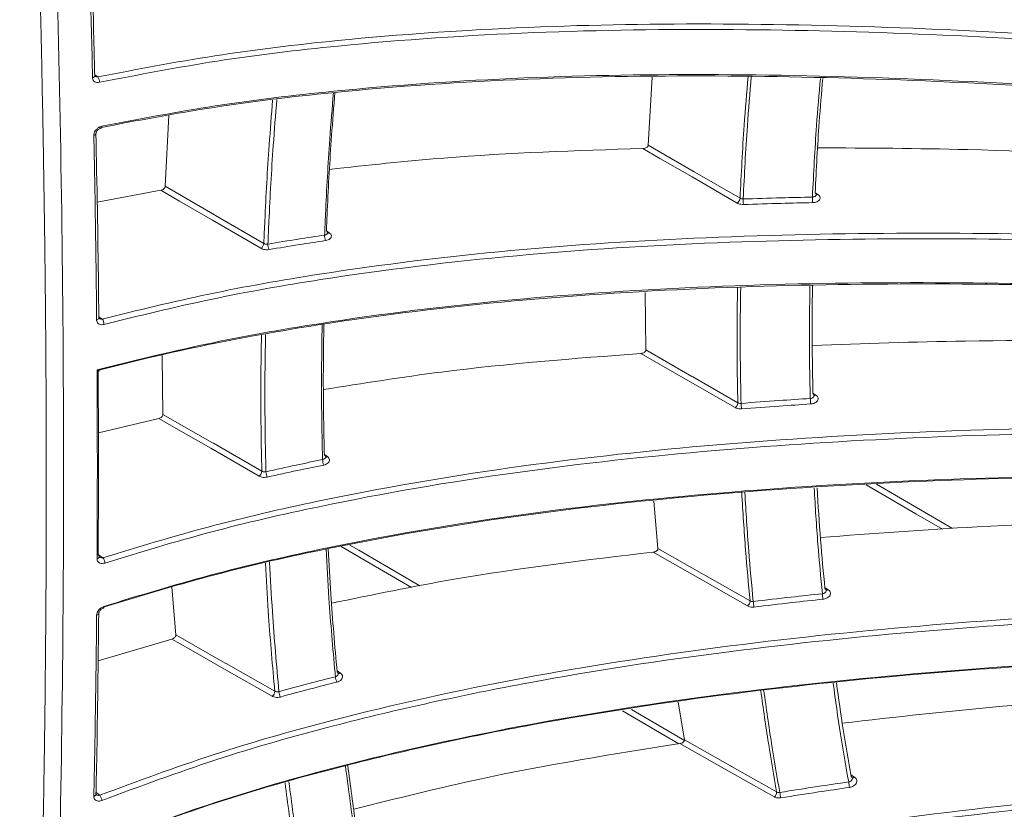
# Model space of a CAD drawing. Header units: millimetres. Extents: x 0 to 1118, y 0 to 864.
# Tile 207 of 256: x 223 to 235, y 629 to 639. Entities that reach past the tile are written whole.
import ezdxf

# ---------------------------------------------------------------- set-up
doc = ezdxf.new("R2010")
doc.units = ezdxf.units.MM

msp = doc.modelspace()

# ---------------------------------------------------------------- linework, layer by layer
at = {"color": 9, "linetype": 'Continuous', "lineweight": 0}
for p, q in [((224.1394, 638.2475), (224.1788, 638.2217)), ((233.0081, 636.7958), (233.0433, 636.7725)), ((226.9913, 636.3251), (227.0261, 636.3021)), ((224.1898, 635.2679), (224.2331, 635.2393)), ((232.981, 634.3263), (233.0187, 634.3013)), ((226.9662, 633.5697), (227.0036, 633.545)), ((233.7625, 633.2072), (234.701, 632.6592)), ((224.1823, 632.3389), (224.2414, 632.2997)), ((228.0383, 631.9318), (227.1737, 632.4367)), ((233.1279, 631.9326), (233.1691, 631.9053)), ((227.1233, 630.906), (227.1639, 630.8791)), ((231.3321, 630.0083), (230.6369, 630.4143)), ((230.7466, 630.4312), (231.3984, 630.0505)), ((233.4482, 629.6262), (233.4939, 629.596)), ((224.1557, 629.4061), (224.203, 629.3746))]:
    msp.add_line(p, q, dxfattribs=at)
at = {"color": 7, "linetype": 'Continuous', "lineweight": 15}
for p, q in [((230.9546, 637.3815), (231.0029, 638.2181)), ((225.0075, 636.8745), (225.0529, 637.748)), ((224.9532, 636.8255), (224.1686, 636.6804)), ((230.9252, 634.8588), (230.9166, 635.5671)), ((224.9799, 634.0655), (224.9709, 634.7914)), ((224.9283, 634.0148), (224.1851, 633.8364)), ((231.0733, 632.4129), (231.0233, 632.9966)), ((225.1373, 631.3495), (225.0893, 631.9365)), ((225.0883, 631.2976), (224.1807, 631.03)), ((231.3986, 630.0554), (231.3217, 630.52)), ((233.4655, 629.5843), (233.4656, 629.5842))]:
    msp.add_line(p, q, dxfattribs=at)
at = {"color": 7, "linetype": 'Continuous', "lineweight": 15, "flags": 128}
msp.add_lwpolyline([(224.2141, 637.5911), (224.2162, 637.5913), (224.22, 637.593), (224.2233, 637.5965), (224.226, 637.6016), (224.228, 637.608), (224.2291, 637.6156)], dxfattribs=at)
at = {"color": 9, "linetype": 'Continuous', "lineweight": 0, "flags": 128}
for points in [[(232.0482, 636.6682), (231.4928, 636.9898), (231.0977, 637.2187), (230.8882, 637.34)], [(230.9546, 637.3815), (231.5191, 637.0546), (231.5283, 637.0493), (232.0837, 636.7276)], [(226.1857, 636.1111), (225.5907, 636.456), (225.1843, 636.6916), (224.9532, 636.8255)], [(225.0075, 636.8745), (225.6146, 636.5227), (225.6266, 636.5157), (226.2216, 636.1708)], [(232.0243, 634.1483), (231.4678, 634.4677), (231.082, 634.6891), (230.8616, 634.8156)], [(230.9252, 634.8588), (231.4912, 634.5339), (231.5008, 634.5285), (232.0573, 634.2091)], [(224.9799, 634.0655), (225.5886, 633.7159), (225.6008, 633.7089), (226.1972, 633.3664)], [(226.1637, 633.3053), (225.5674, 633.6478), (225.1412, 633.8925), (224.9283, 634.0148)], [(234.5764, 632.6508), (234.2487, 632.8421), (233.6371, 633.1992)], [(227.2808, 632.4552), (227.3901, 632.3913), (228.1422, 631.9521)], [(232.1772, 631.7061), (231.62, 632.0229), (231.2231, 632.2486), (231.0126, 632.3683)], [(231.0733, 632.4129), (231.6404, 632.0904), (231.6504, 632.0847), (232.2076, 631.7679)], [(224.2464, 631.6794), (224.2483, 631.6803), (224.2508, 631.6832), (224.2526, 631.6877), (224.2536, 631.6937), (224.2538, 631.7008)], [(226.3261, 630.5934), (225.7288, 630.9332), (225.2952, 631.1799), (225.0883, 631.2976)], [(225.1373, 631.3495), (225.7471, 631.0025), (225.7596, 630.9954), (226.3569, 630.6556)], [(231.3986, 630.0554), (231.9663, 629.7356), (231.9767, 629.7297), (232.4454, 629.4656), (232.534, 629.4157)], [(232.5063, 629.3532), (232.4178, 629.4031), (231.949, 629.6672), (231.3408, 630.0098)]]:
    msp.add_lwpolyline(points, dxfattribs=at)
at = {"color": 9, "linetype": 'Continuous', "lineweight": 0}
for centre, radius, start, end in [((224.1097, 638.2434), 0.0305, 277.5597, 351.22277), ((224.102, 638.1639), 0.0961, 354.99643, 36.9816), ((224.1244, 637.5327), 0.0317, 278.79295, 350.12392), ((232.0017, 636.7362), 0.0824, 304.31574, 354.02342), ((232.5503, 636.706), 0.4279, 178.31403, 187.43614), ((233.5233, 636.7259), 0.5487, 178.33588, 185.44188), ((233.0281, 636.7962), 0.0281, 256.17703, 302.54995), ((227.1301, 636.2698), 0.1611, 178.44507, 203.00587), ((227.0114, 636.3257), 0.0278, 256.05143, 301.89622), ((226.1399, 636.1793), 0.0822, 303.89249, 354.08235), ((226.4178, 636.1587), 0.146, 178.51349, 205.69251), ((224.1596, 635.2604), 0.031, 276.83014, 350.83655), ((224.1455, 635.1755), 0.1083, 358.89673, 36.03963), ((233.001, 634.3254), 0.0299, 256.26797, 306.30715), ((231.9752, 634.2143), 0.0823, 306.60163, 356.34174), ((232.7511, 634.2233), 0.6553, 181.96288, 187.92701), ((233.9002, 634.2932), 0.9524, 181.91504, 186.014), ((226.9861, 633.5696), 0.0302, 258.87286, 305.40092), ((227.1341, 633.5163), 0.1897, 182.39468, 203.23897), ((226.1152, 633.3716), 0.0822, 306.21263, 356.3765), ((226.4167, 633.3669), 0.1693, 182.48982, 205.90763), ((224.1651, 632.319), 0.031, 276.69579, 351.18242), ((224.1435, 632.2283), 0.1212, 2.96613, 36.09662), ((237.3481, 632.2721), 4.2712, 185.58825, 186.50161), ((233.1485, 631.9303), 0.0324, 258.98734, 309.47412), ((232.1263, 631.7695), 0.0814, 308.72687, 358.84638), ((233.7004, 631.905), 1.461, 185.68165, 188.35448), ((224.1587, 631.6238), 0.032, 278.22198, 349.78199), ((227.1438, 630.9041), 0.0321, 258.78713, 308.92235), ((227.3351, 630.8602), 0.2335, 186.42902, 203.33442), ((226.2757, 630.6571), 0.0813, 308.32686, 358.89478), ((226.6097, 630.6733), 0.2039, 186.57031, 205.98182), ((233.4698, 629.6227), 0.036, 264.49268, 312.06784), ((231.8582, 629.2802), 1.5838, 6.90642, 9.36391), ((224.1252, 629.3913), 0.0308, 277.45788, 350.54382), ((224.0965, 629.2938), 0.1337, 7.22536, 37.18105), ((232.4544, 629.4136), 0.0797, 310.69751, 1.55576), ((227.6919, 628.5921), 4.9489, 8.71159, 9.49885)]:
    msp.add_arc(centre, radius, start, end, dxfattribs=at)
at = {"color": 7, "linetype": 'Continuous', "lineweight": 15}
msp.add_arc((224.1718, 632.3122), 0.024, 4.90323, 64.05929, dxfattribs=at)
for points, knots in [([(223.3801, 615.635), (223.3877, 616.6123), (223.4028, 618.5669), (223.5213, 622.4256), (223.6989, 627.2619), (223.7829, 633.1671), (223.7145, 638.5249), (223.5597, 643.2642), (223.4186, 647.333), (223.3929, 650.0092), (223.3801, 651.3472)], [0, 0, 0, 0, 0.0824226, 0.1648512, 0.329759, 0.4972189, 0.664678, 0.77646, 0.8882417, 1, 1, 1, 1]), ([(223.2162, 650.6948), (223.2164, 650.5656), (223.2166, 650.3071), (223.2185, 649.9185), (223.2214, 649.5293), (223.2254, 649.1396), (223.2292, 648.8401), (223.2327, 648.5958), (223.2363, 648.3549), (223.2426, 647.9754), (223.2527, 647.4414), (223.2629, 646.9701), (223.2707, 646.6283), (223.2747, 646.4617), (223.2786, 646.2995), (223.283, 646.1209), (223.2916, 645.7772), (223.3044, 645.288), (223.321, 644.6803), (223.3367, 644.1224), (223.352, 643.5854), (223.3675, 643.0475), (223.3819, 642.5423), (223.3959, 642.0476), (223.4128, 641.445), (223.43, 640.8115), (223.4469, 640.1566), (223.4613, 639.5712), (223.4767, 638.9042), (223.4911, 638.2243), (223.5043, 637.5241), (223.5158, 636.8312), (223.5252, 636.148), (223.5314, 635.6007), (223.5356, 635.1495), (223.539, 634.7141), (223.5415, 634.2632), (223.543, 633.8623), (223.5436, 633.5746), (223.5438, 633.3664), (223.5439, 633.2111), (223.5438, 633.0559), (223.5435, 632.7417), (223.5421, 632.2586), (223.5389, 631.6754), (223.5345, 631.1338), (223.5293, 630.6355), (223.5241, 630.2126), (223.5192, 629.8556), (223.5149, 629.5725), (223.5103, 629.2896), (223.506, 629.0419), (223.5018, 628.8138), (223.4971, 628.564), (223.489, 628.1541), (223.4784, 627.664), (223.467, 627.1757), (223.4567, 626.7578), (223.4452, 626.3064), (223.4309, 625.7697), (223.4165, 625.2525), (223.4005, 624.6935), (223.382, 624.0614), (223.3604, 623.3345), (223.3389, 622.6094), (223.3183, 621.8974), (223.2978, 621.1665), (223.2797, 620.4731), (223.2634, 619.7983), (223.2486, 619.1158), (223.2351, 618.372), (223.2247, 617.6166), (223.2177, 616.859), (223.2167, 616.3518), (223.2162, 616.0982)], [0, 0, 0, 0, 0.0111982, 0.0223958, 0.0335931, 0.0447901, 0.055987, 0.0593691, 0.065792, 0.0766936, 0.0919592, 0.1115892, 0.1170498, 0.1212102, 0.1258354, 0.1309253, 0.1364801, 0.1552093, 0.1727159, 0.1883547, 0.2028126, 0.2185246, 0.2342366, 0.2459071, 0.2607305, 0.2856566, 0.2999974, 0.3166798, 0.3357037, 0.3570689, 0.3749212, 0.3957488, 0.4165763, 0.4336819, 0.4428897, 0.455475, 0.471263, 0.4818541, 0.4901559, 0.4961682, 0.499891, 0.5036148, 0.5096279, 0.5271485, 0.5455595, 0.560353, 0.5743166, 0.5890197, 0.5972715, 0.6055235, 0.6137756, 0.6220277, 0.6272171, 0.6337597, 0.6439247, 0.6631642, 0.6767955, 0.6868353, 0.699921, 0.7165194, 0.7341014, 0.7455016, 0.7658044, 0.7898499, 0.8096351, 0.8297721, 0.8526353, 0.8740561, 0.8908119, 0.9119719, 0.933977, 0.9559828, 0.9779901, 1, 1, 1, 1]), ([(224.1396, 638.2387), (224.1361, 638.3872), (224.118, 639.1612), (224.0936, 639.9386), (224.0739, 640.5667)], [0, 0, 0, 0, 0.19192937, 1, 1, 1, 1]), ([(224.1435, 638.23), (224.1433, 638.2301), (224.1407, 638.2311), (224.141, 638.2305), (224.1403, 638.237), (224.1401, 638.239)], [0, 0, 0, 0, 0.05235061, 0.69548065, 1, 1, 1, 1]), ([(246.4906, 636.9544), (244.8856, 637.1731), (242.4747, 637.5015), (239.2362, 637.8392), (236.7986, 638.0437), (234.3607, 638.1852), (231.9118, 638.249), (229.464, 638.2158), (227.3528, 638.0728), (225.5953, 637.8617), (224.6683, 637.6852), (224.203, 637.5966)], [0, 0, 0, 0, 0.2142359, 0.3218158, 0.4293837, 0.5367087, 0.6440047, 0.7538022, 0.8635168, 0.9315013, 1, 1, 1, 1]), ([(224.2291, 637.6156), (224.6894, 637.7033), (225.6138, 637.8794), (227.3474, 638.0879), (229.4166, 638.2297), (231.8384, 638.2668), (234.3041, 638.2058), (236.7774, 638.063), (239.2262, 637.8578), (242.4626, 637.5207), (244.8757, 637.1921), (246.4871, 636.9727)], [0, 0, 0, 0, 0.0678642, 0.1362902, 0.2431935, 0.3501731, 0.4602345, 0.570328, 0.6774658, 0.7846154, 1, 1, 1, 1]), ([(233.1016, 638.2036), (233.0864, 638.0245), (233.0461, 637.5519), (233.0226, 637.0849), (233.0081, 636.7948)], [0, 0, 0, 0, 0.3788483, 1, 1, 1, 1]), ([(227.097, 638.0302), (227.0827, 637.8529), (227.0433, 637.3652), (227.0119, 636.7981), (226.995, 636.4085), (226.9913, 636.3246)], [0, 0, 0, 0, 0.309491, 0.8512994, 1, 1, 1, 1]), ([(224.1558, 637.5273), (224.1558, 637.528), (224.1554, 637.5305), (224.1574, 637.5401), (224.1638, 637.5536), (224.1749, 637.5679), (224.1894, 637.5801), (224.2045, 637.5884), (224.2126, 637.5901), (224.2159, 637.5907)], [0, 0, 0, 0, 0.05393059, 0.20088437, 0.35988348, 0.52053789, 0.69315257, 0.87657073, 1, 1, 1, 1]), ([(224.1899, 635.2555), (224.1887, 635.3858), (224.1818, 636.1404), (224.1667, 636.8995), (224.1542, 637.5276)], [0, 0, 0, 0, 0.1726361, 1, 1, 1, 1]), ([(230.8882, 637.34), (230.0669, 637.3142), (228.7678, 637.2733), (227.4985, 637.134), (227.0317, 637.0828)], [0, 0, 0, 0, 0.6322954, 1, 1, 1, 1]), ([(230.8882, 637.34), (230.8967, 637.3408), (230.9126, 637.3423), (230.9327, 637.3506), (230.946, 637.3611), (230.9531, 637.3716), (230.9542, 637.3785), (230.9546, 637.3815)], [0, 0, 0, 0, 0.2831155, 0.5342597, 0.723663, 0.8781114, 1, 1, 1, 1]), ([(237.6037, 637.2078), (236.6978, 637.256), (235.1774, 637.3369), (233.6552, 637.3457), (233.04, 637.3493)], [0, 0, 0, 0, 0.59582762, 1, 1, 1, 1]), ([(224.9532, 636.8255), (224.9599, 636.8272), (224.9734, 636.8305), (224.991, 636.8421), (225.003, 636.8564), (225.007, 636.8678), (225.0075, 636.8735), (225.0075, 636.8745)], [0, 0, 0, 0, 0.2576664, 0.5161026, 0.7511263, 0.9542405, 1, 1, 1, 1]), ([(233.0208, 636.7723), (233.021, 636.7733), (233.0219, 636.7779), (233.0181, 636.7861), (233.0114, 636.7919), (233.0081, 636.7948)], [0, 0, 0, 0, 0.1256034, 0.5630085, 1, 1, 1, 1]), ([(233.0221, 636.7668), (233.0221, 636.7667), (233.0222, 636.7664), (233.0218, 636.7699), (233.0215, 636.7722)], [0, 0, 0, 0, 0.3313426, 1, 1, 1, 1]), ([(227.0041, 636.3024), (227.0043, 636.3033), (227.0052, 636.3077), (227.0013, 636.3159), (226.9946, 636.3217), (226.9913, 636.3246)], [0, 0, 0, 0, 0.1227519, 0.5615417, 1, 1, 1, 1]), ([(227.0054, 636.2966), (227.0055, 636.2965), (227.0056, 636.2962), (227.0051, 636.2998), (227.0048, 636.3023)], [0, 0, 0, 0, 0.3266058, 1, 1, 1, 1]), ([(224.1682, 634.6129), (224.6121, 634.7234), (225.5, 634.9445), (227.2037, 635.246), (229.2744, 635.4993), (231.7152, 635.6554), (234.1791, 635.7023), (235.8939, 635.6747), (237.0547, 635.6393), (238.479, 635.5875), (240.7463, 635.4557), (243.644, 635.2192), (245.4528, 635.0321), (246.3573, 634.9386)], [0, 0, 0, 0, 0.0654785, 0.130977, 0.2397744, 0.3490083, 0.4585293, 0.5677194, 0.5767317, 0.6127811, 0.7570328, 0.8785112, 1, 1, 1, 1]), ([(246.3633, 634.9233), (244.7551, 635.0852), (242.3393, 635.3284), (239.0932, 635.5419), (236.6496, 635.6483), (234.2056, 635.6862), (231.7501, 635.6391), (229.296, 635.4858), (227.2079, 635.2356), (225.5104, 634.9303), (224.6249, 634.724), (224.1915, 634.6083), (224.1908, 634.6081)], [0, 0, 0, 0, 0.2160244, 0.3245136, 0.4329905, 0.5412137, 0.6494072, 0.7601571, 0.8708221, 0.9351415, 0.9998873, 1, 1, 1, 1]), ([(232.9764, 635.647), (232.9735, 635.4888), (232.9706, 635.3286), (232.9706, 634.8854), (232.9759, 634.6013), (232.9811, 634.3193)], [0, 0, 0, 0, 0.354139, 0.3588922, 1, 1, 1, 1]), ([(224.1933, 635.2476), (224.1927, 635.2482), (224.1916, 635.2493), (224.1899, 635.2504), (224.1903, 635.2551), (224.1903, 635.2554)], [0, 0, 0, 0, 0.4509045, 0.9655015, 1, 1, 1, 1]), ([(226.9612, 635.1765), (226.9584, 635.0054), (226.9503, 634.5191), (226.9567, 633.9834), (226.9651, 633.6186), (226.9664, 633.5632)], [0, 0, 0, 0, 0.3152165, 0.8958682, 1, 1, 1, 1]), ([(237.5756, 634.9552), (236.6699, 634.9689), (235.1367, 634.992), (233.6018, 634.9371), (232.9737, 634.9146)], [0, 0, 0, 0, 0.5907714, 1, 1, 1, 1]), ([(230.8616, 634.8156), (230.0405, 634.7532), (228.7251, 634.6533), (227.4399, 634.4478), (226.957, 634.3706)], [0, 0, 0, 0, 0.6242618, 1, 1, 1, 1]), ([(230.8616, 634.8156), (230.87, 634.8167), (230.8858, 634.8188), (230.9052, 634.8278), (230.9178, 634.8385), (230.9243, 634.849), (230.9249, 634.8558), (230.9252, 634.8588)], [0, 0, 0, 0, 0.2838975, 0.532998, 0.7214031, 0.875429, 1, 1, 1, 1]), ([(224.1908, 634.6081), (224.1924, 634.6062), (224.1955, 634.6023), (224.1957, 634.5994), (224.1914, 634.5996), (224.1815, 634.6046), (224.1724, 634.6102), (224.1684, 634.6128), (224.1682, 634.6129)], [0, 0, 0, 0, 0.1435284, 0.2861912, 0.4963354, 0.7925477, 0.9924822, 1, 1, 1, 1]), ([(224.182, 634.6151), (224.1831, 634.4211), (224.1851, 634.0326), (224.186, 633.4021), (224.185, 632.8356), (224.183, 632.4638), (224.1823, 632.3338)], [0, 0, 0, 0, 0.2542572, 0.5093873, 0.8285806, 1, 1, 1, 1]), ([(232.9942, 634.2968), (232.9943, 634.2975), (232.995, 634.302), (232.9911, 634.3103), (232.9844, 634.3163), (232.9811, 634.3193)], [0, 0, 0, 0, 0.082013, 0.5413492, 1, 1, 1, 1]), ([(232.9949, 634.2942), (232.9949, 634.2941), (232.995, 634.2938), (232.9949, 634.2957), (232.9949, 634.2967)], [0, 0, 0, 0, 0.4174802, 1, 1, 1, 1]), ([(224.9283, 634.0148), (224.9349, 634.0168), (224.9483, 634.0208), (224.9653, 634.033), (224.9765, 634.0476), (224.9799, 634.0589), (224.9799, 634.0644), (224.9799, 634.0655)], [0, 0, 0, 0, 0.2573185, 0.5154489, 0.7497837, 0.9523293, 1, 1, 1, 1]), ([(226.9795, 633.5411), (226.9796, 633.5418), (226.9803, 633.5461), (226.9764, 633.5543), (226.9697, 633.5602), (226.9664, 633.5632)], [0, 0, 0, 0, 0.0793088, 0.5398237, 1, 1, 1, 1]), ([(226.9803, 633.5381), (226.9803, 633.538), (226.9804, 633.5378), (226.9803, 633.5398), (226.9802, 633.541)], [0, 0, 0, 0, 0.4094064, 1, 1, 1, 1]), ([(246.3857, 632.9413), (244.7775, 633.0477), (242.3617, 633.2075), (239.1157, 633.3009), (236.6721, 633.3132), (234.2281, 633.252), (231.7727, 633.099), (229.318, 632.8332), (227.2349, 632.4764), (225.5392, 632.0851), (224.6694, 631.8193), (224.2331, 631.6859)], [0, 0, 0, 0, 0.2162473, 0.3248467, 0.4334336, 0.5417683, 0.6500732, 0.7609335, 0.871709, 0.9356461, 1, 1, 1, 1]), ([(224.2538, 631.7008), (224.6859, 631.833), (225.5533, 632.0981), (227.225, 632.4842), (229.2649, 632.8356), (231.6931, 633.1038), (234.1657, 633.2617), (236.6456, 633.3249), (239.1004, 633.3128), (242.3443, 633.22), (244.7624, 633.0602), (246.3772, 632.9534)], [0, 0, 0, 0, 0.0638285, 0.1281097, 0.2360126, 0.343993, 0.4551207, 0.5662818, 0.6744233, 0.7825774, 1, 1, 1, 1]), ([(233.0321, 633.1608), (233.0452, 632.947), (233.0706, 632.5297), (233.11, 632.1191), (233.1291, 631.9188)], [0, 0, 0, 0, 0.5122001, 1, 1, 1, 1]), ([(237.7146, 632.7663), (236.8104, 632.7469), (235.2639, 632.7138), (233.716, 632.5971), (233.0731, 632.5486)], [0, 0, 0, 0, 0.5846887, 1, 1, 1, 1]), ([(227.0143, 632.4091), (227.0239, 632.2231), (227.0505, 631.7122), (227.0956, 631.2114), (227.1244, 630.8929)], [0, 0, 0, 0, 0.3640364, 1, 1, 1, 1]), ([(231.0126, 632.3683), (230.1928, 632.2713), (228.8595, 632.1137), (227.5567, 631.8433), (227.055, 631.7392)], [0, 0, 0, 0, 0.6149068, 1, 1, 1, 1]), ([(231.0126, 632.3683), (231.021, 632.3697), (231.0366, 632.3724), (231.0554, 632.3819), (231.0673, 632.3927), (231.0731, 632.4033), (231.0732, 632.4099), (231.0733, 632.4129)], [0, 0, 0, 0, 0.2844989, 0.5317601, 0.7190345, 0.8725003, 1, 1, 1, 1]), ([(224.1983, 632.3073), (224.1978, 632.3077), (224.1963, 632.3088), (224.1954, 632.3076), (224.1959, 632.3134), (224.196, 632.3142)], [0, 0, 0, 0, 0.27180206, 0.90799591, 1, 1, 1, 1]), ([(233.1426, 631.8964), (233.1427, 631.8968), (233.1433, 631.9012), (233.1392, 631.9095), (233.1325, 631.9157), (233.1291, 631.9188)], [0, 0, 0, 0, 0.0396033, 0.5201788, 1, 1, 1, 1]), ([(233.1428, 631.8963), (233.1429, 631.8962), (233.143, 631.8961), (233.1429, 631.8963), (233.1428, 631.8964)], [0, 0, 0, 0, 0.5444458, 1, 1, 1, 1]), ([(224.1553, 629.3862), (224.1582, 629.5225), (224.1742, 630.2637), (224.1822, 631.0097), (224.1887, 631.6186)], [0, 0, 0, 0, 0.1838467, 1, 1, 1, 1]), ([(224.1905, 631.6182), (224.1904, 631.619), (224.1903, 631.6215), (224.1927, 631.6312), (224.1998, 631.6445), (224.2116, 631.6587), (224.227, 631.6707), (224.2398, 631.6777), (224.2457, 631.679), (224.2464, 631.6791)], [0, 0, 0, 0, 0.0728193, 0.2303204, 0.4005014, 0.5784738, 0.7701612, 0.9737527, 1, 1, 1, 1]), ([(225.0883, 631.2976), (225.0949, 631.2999), (225.1082, 631.3045), (225.1247, 631.3173), (225.135, 631.332), (225.1377, 631.3431), (225.1374, 631.3484), (225.1373, 631.3495)], [0, 0, 0, 0, 0.2574275, 0.515693, 0.7495051, 0.9512819, 1, 1, 1, 1]), ([(246.558, 631.0181), (244.953, 631.0703), (242.5421, 631.1487), (239.3037, 631.1271), (236.8662, 631.0496), (234.4284, 630.8945), (231.9795, 630.6421), (229.5315, 630.2705), (227.4038, 629.8054), (225.614, 629.2974), (224.6585, 628.94), (224.1788, 628.7606)], [0, 0, 0, 0, 0.2132884, 0.3203874, 0.4274743, 0.5343241, 0.641145, 0.7504456, 0.8596636, 0.9295486, 1, 1, 1, 1]), ([(224.1977, 628.7735), (224.672, 628.951), (225.6248, 629.3076), (227.3906, 629.8092), (229.477, 630.2675), (231.899, 630.6407), (234.3647, 630.8989), (236.8378, 631.0573), (239.2864, 631.1354), (242.5227, 631.1576), (244.9358, 631.0792), (246.5472, 631.0268)], [0, 0, 0, 0, 0.0697582, 0.1401372, 0.2465695, 0.3530772, 0.4626401, 0.5722353, 0.6788999, 0.7855763, 1, 1, 1, 1]), ([(227.1378, 630.871), (227.1378, 630.8713), (227.1384, 630.8756), (227.1344, 630.8838), (227.1277, 630.8899), (227.1244, 630.8929)], [0, 0, 0, 0, 0.0396234, 0.5198952, 1, 1, 1, 1]), ([(227.1381, 630.8705), (227.1381, 630.8704), (227.1382, 630.8703), (227.1381, 630.8708), (227.1381, 630.871)], [0, 0, 0, 0, 0.5292714, 1, 1, 1, 1]), ([(233.2699, 630.7575), (233.2967, 630.5655), (233.3508, 630.1777), (233.4179, 629.7971), (233.4518, 629.6049)], [0, 0, 0, 0, 0.4950878, 1, 1, 1, 1]), ([(238.0201, 630.6516), (237.1188, 630.6009), (235.5599, 630.5131), (234, 630.3368), (233.342, 630.2624)], [0, 0, 0, 0, 0.578159, 1, 1, 1, 1]), ([(231.3408, 630.0098), (231.3491, 630.0116), (231.3645, 630.0149), (231.3828, 630.0248), (231.3939, 630.0356), (231.3991, 630.046), (231.3987, 630.0525), (231.3986, 630.0554)], [0, 0, 0, 0, 0.2848874, 0.5304599, 0.7166025, 0.869319, 1, 1, 1, 1]), ([(231.3408, 630.0098), (230.5233, 629.8804), (229.1715, 629.6664), (227.8506, 629.3329), (227.3287, 629.2011)], [0, 0, 0, 0, 0.60482, 1, 1, 1, 1]), ([(227.2547, 629.7418), (227.2869, 629.4952), (227.3492, 629.0186), (227.4272, 628.5518), (227.4649, 628.3266)], [0, 0, 0, 0, 0.5175258, 1, 1, 1, 1]), ([(233.4653, 629.5841), (233.4643, 629.5878), (233.4623, 629.5958), (233.4555, 629.6018), (233.4518, 629.6049)], [0, 0, 0, 0, 0.4706583, 1, 1, 1, 1]), ([(224.157, 629.3809), (224.1568, 629.3811), (224.1551, 629.3819), (224.156, 629.3792), (224.1559, 629.3851), (224.1559, 629.3865)], [0, 0, 0, 0, 0.11060234, 0.78290211, 1, 1, 1, 1])]:
    msp.add_open_spline(points, degree=3, knots=knots, dxfattribs=at)
at = {"color": 9, "linetype": 'Continuous', "lineweight": 0}
for points, knots in [([(224.1137, 638.2131), (224.1041, 638.602), (224.0896, 639.1921), (224.0673, 639.9687), (224.0554, 640.3559), (224.0497, 640.5411)], [0, 0, 0, 0, 0.5019539, 0.7618025, 1, 1, 1, 1]), ([(224.1788, 638.2217), (224.6544, 638.3136), (225.61, 638.4982), (227.3799, 638.7111), (229.4702, 638.8534), (231.8961, 638.8898), (234.3656, 638.8281), (236.8418, 638.6847), (239.2928, 638.4789), (242.5313, 638.1415), (244.9459, 637.8128), (246.5583, 637.5934)], [0, 0, 0, 0, 0.06986428, 0.14035031, 0.24680392, 0.35333303, 0.46291734, 0.57253402, 0.67912412, 0.7857262, 1, 1, 1, 1]), ([(246.5475, 637.5268), (244.9436, 637.7451), (242.5343, 638.073), (239.2981, 638.4106), (236.8629, 638.6151), (234.4281, 638.7569), (231.9831, 638.8212), (229.5388, 638.7891), (227.4151, 638.6463), (225.6292, 638.4318), (224.6762, 638.2478), (224.1977, 638.1555)], [0, 0, 0, 0, 0.2134304, 0.3206007, 0.4277591, 0.5345846, 0.6413812, 0.7506561, 0.8598484, 0.9296413, 1, 1, 1, 1]), ([(224.1137, 638.2131), (224.1138, 638.2108), (224.1144, 638.1991), (224.1212, 638.1798), (224.1398, 638.1614), (224.1664, 638.1517), (224.1873, 638.1542), (224.1977, 638.1555)], [0, 0, 0, 0, 0.0558525, 0.285132, 0.5216085, 0.7609326, 1, 1, 1, 1]), ([(224.1788, 638.2217), (224.1725, 638.2219), (224.1602, 638.2222), (224.1479, 638.2259), (224.1437, 638.2298), (224.1435, 638.23)], [0, 0, 0, 0, 0.4902255, 0.9742852, 1, 1, 1, 1]), ([(232.0837, 636.7276), (232.0985, 637.027), (232.1232, 637.5237), (232.1659, 638.0266), (232.1829, 638.2265)], [0, 0, 0, 0, 0.6026779, 1, 1, 1, 1]), ([(232.2223, 638.2255), (232.2051, 638.023), (232.1622, 637.5174), (232.1374, 637.018), (232.1225, 636.7186)], [0, 0, 0, 0, 0.4005327, 1, 1, 1, 1]), ([(232.9748, 636.7418), (232.9895, 637.0349), (233.0138, 637.5197), (233.0558, 638.0103), (233.0724, 638.2043)], [0, 0, 0, 0, 0.6045719, 1, 1, 1, 1]), ([(226.9691, 636.2741), (226.9728, 636.36), (226.9898, 636.7521), (227.0222, 637.3355), (227.0628, 637.8377), (227.0783, 638.0289)], [0, 0, 0, 0, 0.1480439, 0.675488, 1, 1, 1, 1]), ([(226.2216, 636.1708), (226.2257, 636.2639), (226.243, 636.6665), (226.2754, 637.2538), (226.3154, 637.7526), (226.3302, 637.9369)], [0, 0, 0, 0, 0.1593821, 0.6893085, 1, 1, 1, 1]), ([(226.3815, 637.9433), (226.3663, 637.7541), (226.3259, 637.2507), (226.2932, 636.6585), (226.2759, 636.2558), (226.2719, 636.1625)], [0, 0, 0, 0, 0.3162549, 0.8414864, 1, 1, 1, 1]), ([(224.2291, 637.6156), (224.2285, 637.6155), (224.2174, 637.6131), (224.1958, 637.6047), (224.1677, 637.5844), (224.146, 637.5585), (224.1315, 637.5295), (224.13, 637.5107), (224.1292, 637.5013)], [0, 0, 0, 0, 0.01313903, 0.22002996, 0.42105622, 0.61594256, 0.80786087, 1, 1, 1, 1]), ([(224.1633, 635.2296), (224.162, 635.3625), (224.1582, 635.7407), (224.1504, 636.3164), (224.1402, 636.9409), (224.1328, 637.3198), (224.1292, 637.5013)], [0, 0, 0, 0, 0.1759116, 0.5009361, 0.760899, 1, 1, 1, 1]), ([(232.0837, 636.7276), (232.0859, 636.7264), (232.0923, 636.7229), (232.1056, 636.7189), (232.1169, 636.7187), (232.1225, 636.7186)], [0, 0, 0, 0, 0.20487693, 0.60248843, 1, 1, 1, 1]), ([(232.1225, 636.7186), (232.278, 636.7236), (232.5618, 636.7328), (232.8462, 636.739), (232.9748, 636.7418)], [0, 0, 0, 0, 0.54750315, 1, 1, 1, 1]), ([(232.9748, 636.7418), (232.9785, 636.7421), (232.9878, 636.7428), (233.0015, 636.7471), (233.0133, 636.7547), (233.0203, 636.7636), (233.0207, 636.7697), (233.0208, 636.7723)], [0, 0, 0, 0, 0.1513009, 0.3794464, 0.608028, 0.8368696, 1, 1, 1, 1]), ([(233.0433, 636.7725), (233.0501, 636.767), (233.0638, 636.7559), (233.0716, 636.7357), (233.0684, 636.7155), (233.0541, 636.6973), (233.0302, 636.6832), (233.003, 636.6754), (232.9845, 636.6743), (232.9771, 636.6738)], [0, 0, 0, 0, 0.14993228, 0.29988241, 0.44996135, 0.60014622, 0.75032225, 0.9003873, 1, 1, 1, 1]), ([(232.0482, 636.6682), (232.0526, 636.6659), (232.0656, 636.6591), (232.0922, 636.6515), (232.1147, 636.6509), (232.1259, 636.6506)], [0, 0, 0, 0, 0.2048127, 0.6024111, 1, 1, 1, 1]), ([(232.9771, 636.6738), (232.8486, 636.671), (232.5647, 636.6648), (232.2812, 636.6556), (232.1259, 636.6506)], [0, 0, 0, 0, 0.45251075, 1, 1, 1, 1]), ([(224.2331, 635.2393), (224.6664, 635.346), (225.5363, 635.5601), (227.2118, 635.8558), (229.2555, 636.1045), (231.6876, 636.2605), (234.164, 636.3117), (236.6471, 636.2739), (239.1043, 636.1671), (242.3503, 635.9542), (244.7701, 635.7109), (246.386, 635.5484)], [0, 0, 0, 0, 0.0639238, 0.1283009, 0.2362286, 0.3442337, 0.4553865, 0.5665726, 0.6746421, 0.7827233, 1, 1, 1, 1]), ([(246.3775, 635.4812), (244.7703, 635.6428), (242.3561, 635.8856), (239.1123, 636.0987), (236.6711, 636.205), (234.2302, 636.2429), (231.7786, 636.1958), (229.3278, 636.0436), (227.2485, 635.7924), (225.5564, 635.494), (224.6889, 635.2805), (224.2538, 635.1735)], [0, 0, 0, 0, 0.2163877, 0.3250574, 0.433715, 0.5420226, 0.650301, 0.761133, 0.8718797, 0.9357318, 1, 1, 1, 1]), ([(226.2719, 636.1625), (226.3955, 636.1833), (226.6269, 636.2222), (226.8603, 636.2576), (226.9691, 636.2741)], [0, 0, 0, 0, 0.5341606, 1, 1, 1, 1]), ([(226.9691, 636.2741), (226.9743, 636.2753), (226.9848, 636.2777), (226.9965, 636.2852), (227.0036, 636.2938), (227.0039, 636.2998), (227.0041, 636.3024)], [0, 0, 0, 0, 0.268939, 0.5374683, 0.806289, 1, 1, 1, 1]), ([(226.9818, 636.2068), (226.9819, 636.2068), (226.9925, 636.2086), (227.0132, 636.2138), (227.0369, 636.2277), (227.0513, 636.2456), (227.0544, 636.2655), (227.0466, 636.2856), (227.0329, 636.2966), (227.0261, 636.3021)], [0, 0, 0, 0, 0.000578, 0.1670241, 0.3335979, 0.5002616, 0.6668997, 0.8334556, 1, 1, 1, 1]), ([(226.1857, 636.1111), (226.1875, 636.1101), (226.1975, 636.1045), (226.2195, 636.0967), (226.2533, 636.0918), (226.2753, 636.0942), (226.2863, 636.0954)], [0, 0, 0, 0, 0.0646507, 0.3764449, 0.6881942, 1, 1, 1, 1]), ([(226.2216, 636.1708), (226.2225, 636.1703), (226.2275, 636.1673), (226.2385, 636.1632), (226.2554, 636.1606), (226.2664, 636.1619), (226.2719, 636.1625)], [0, 0, 0, 0, 0.0646448, 0.3766525, 0.6883206, 1, 1, 1, 1]), ([(226.9818, 636.2068), (226.8733, 636.1903), (226.6405, 636.155), (226.4096, 636.1161), (226.2863, 636.0954)], [0, 0, 0, 0, 0.4658597, 1, 1, 1, 1]), ([(232.0573, 634.2091), (232.0572, 634.2151), (232.05, 634.5055), (232.0424, 634.976), (232.0502, 635.4467), (232.0531, 635.6281)], [0, 0, 0, 0, 0.0127598, 0.6196976, 1, 1, 1, 1]), ([(232.092, 635.6289), (232.0889, 635.4447), (232.0809, 634.9648), (232.0904, 634.4921), (232.0963, 634.2008)], [0, 0, 0, 0, 0.3837777, 1, 1, 1, 1]), ([(232.9483, 634.2614), (232.9482, 634.2663), (232.9412, 634.5507), (232.9337, 635.0099), (232.9412, 635.4702), (232.9441, 635.6463)], [0, 0, 0, 0, 0.0107719, 0.6215905, 1, 1, 1, 1]), ([(224.2331, 635.2393), (224.2266, 635.2392), (224.2139, 635.2389), (224.2, 635.2426), (224.1947, 635.2472), (224.1936, 635.2481)], [0, 0, 0, 0, 0.44785584, 0.8897896, 1, 1, 1, 1]), ([(224.1633, 635.2296), (224.1636, 635.2256), (224.1644, 635.2123), (224.1733, 635.1924), (224.1936, 635.1756), (224.2216, 635.1679), (224.2431, 635.1716), (224.2538, 635.1735)], [0, 0, 0, 0, 0.0950949, 0.3141522, 0.540851, 0.7705438, 1, 1, 1, 1]), ([(226.9445, 633.5084), (226.9432, 633.566), (226.9347, 633.9333), (226.9282, 634.4862), (226.9367, 634.9879), (226.9398, 635.1739)], [0, 0, 0, 0, 0.1046885, 0.6680718, 1, 1, 1, 1]), ([(226.1972, 633.3664), (226.1958, 633.4289), (226.1872, 633.8054), (226.1808, 634.3617), (226.1891, 634.8618), (226.1922, 635.0419)], [0, 0, 0, 0, 0.113014, 0.680587, 1, 1, 1, 1]), ([(226.2427, 635.051), (226.2396, 634.8658), (226.2311, 634.3607), (226.2375, 633.7991), (226.2461, 633.4224), (226.2476, 633.3595)], [0, 0, 0, 0, 0.3254401, 0.8873027, 1, 1, 1, 1]), ([(224.1687, 632.2883), (224.1694, 632.4182), (224.1714, 632.7902), (224.1724, 633.3568), (224.1715, 634.0017), (224.1693, 634.4046), (224.1682, 634.6129)], [0, 0, 0, 0, 0.1682671, 0.4815912, 0.7320301, 1, 1, 1, 1]), ([(232.9483, 634.2614), (232.952, 634.2618), (232.9612, 634.2628), (232.9748, 634.2679), (232.9866, 634.2765), (232.9938, 634.2866), (232.994, 634.2936), (232.9942, 634.2968)], [0, 0, 0, 0, 0.1469024, 0.3693718, 0.5925196, 0.8161608, 1, 1, 1, 1]), ([(233.0187, 634.3013), (233.0256, 634.2957), (233.0394, 634.2845), (233.0472, 634.2633), (233.0442, 634.2416), (233.0298, 634.2216), (233.006, 634.2056), (232.9789, 634.1962), (232.9604, 634.1942), (232.953, 634.1934)], [0, 0, 0, 0, 0.1500846, 0.3001734, 0.4504122, 0.6007068, 0.7508985, 0.9008726, 1, 1, 1, 1]), ([(232.0243, 634.1483), (232.0287, 634.146), (232.0417, 634.1394), (232.0684, 634.1324), (232.0909, 634.1327), (232.1021, 634.1329)], [0, 0, 0, 0, 0.205379, 0.6026877, 1, 1, 1, 1]), ([(232.0573, 634.2091), (232.0595, 634.2079), (232.066, 634.2043), (232.0794, 634.2005), (232.0906, 634.2007), (232.0963, 634.2008)], [0, 0, 0, 0, 0.2055743, 0.602934, 1, 1, 1, 1]), ([(232.0963, 634.2008), (232.2518, 634.2127), (232.5356, 634.2344), (232.8198, 634.253), (232.9483, 634.2614)], [0, 0, 0, 0, 0.5479247, 1, 1, 1, 1]), ([(232.953, 634.1934), (232.8247, 634.185), (232.5408, 634.1664), (232.2574, 634.1448), (232.1021, 634.1329)], [0, 0, 0, 0, 0.4520884, 1, 1, 1, 1]), ([(224.2414, 632.2997), (224.67, 632.4303), (225.53, 632.6924), (227.1946, 633.0771), (229.2326, 633.4287), (231.6646, 633.698), (234.1411, 633.8567), (236.6242, 633.9203), (239.0815, 633.9085), (242.3276, 633.8161), (244.7473, 633.6562), (246.3632, 633.5494)], [0, 0, 0, 0, 0.0632679, 0.1269725, 0.2350631, 0.3432309, 0.454556, 0.5659147, 0.6741473, 0.7823918, 1, 1, 1, 1]), ([(246.3572, 633.4819), (244.7501, 633.5881), (242.3358, 633.7477), (239.092, 633.8405), (236.6507, 633.8523), (234.2098, 633.7906), (231.7582, 633.6373), (229.3074, 633.3712), (227.2337, 633.0154), (225.5525, 632.6271), (224.6948, 632.3657), (224.2645, 632.2346)], [0, 0, 0, 0, 0.2167135, 0.3255491, 0.4343721, 0.5428434, 0.6512851, 0.7622881, 0.8732058, 0.9364023, 1, 1, 1, 1]), ([(226.9597, 633.4415), (226.9597, 633.4415), (226.9705, 633.4436), (226.9909, 633.4504), (227.0147, 633.466), (227.029, 633.4858), (227.0321, 633.5072), (227.0242, 633.5283), (227.0105, 633.5394), (227.0036, 633.545)], [0, 0, 0, 0, 0.0002314, 0.166633, 0.3332391, 0.4999434, 0.6666956, 0.8333379, 1, 1, 1, 1]), ([(226.2476, 633.3595), (226.3712, 633.387), (226.6025, 633.4384), (226.8358, 633.4862), (226.9445, 633.5084)], [0, 0, 0, 0, 0.5343406, 1, 1, 1, 1]), ([(226.9597, 633.4415), (226.8513, 633.4193), (226.6185, 633.3716), (226.3877, 633.3203), (226.2644, 633.2929)], [0, 0, 0, 0, 0.4656817, 1, 1, 1, 1]), ([(226.9445, 633.5084), (226.9497, 633.5099), (226.9602, 633.5129), (226.9719, 633.5213), (226.9791, 633.5311), (226.9793, 633.538), (226.9795, 633.5411)], [0, 0, 0, 0, 0.2608827, 0.5218376, 0.7833017, 1, 1, 1, 1]), ([(226.1637, 633.3053), (226.1655, 633.3043), (226.1756, 633.2988), (226.1976, 633.2914), (226.2315, 633.2876), (226.2534, 633.2911), (226.2644, 633.2929)], [0, 0, 0, 0, 0.0650457, 0.3767533, 0.6883803, 1, 1, 1, 1]), ([(226.1972, 633.3664), (226.1981, 633.3659), (226.2031, 633.3629), (226.2142, 633.359), (226.2311, 633.3568), (226.2421, 633.3586), (226.2476, 633.3595)], [0, 0, 0, 0, 0.06519486, 0.37700588, 0.68859193, 1, 1, 1, 1]), ([(232.2076, 631.7679), (232.1879, 631.9756), (232.146, 632.4165), (232.1189, 632.8647), (232.1046, 633.1018)], [0, 0, 0, 0, 0.4710353, 1, 1, 1, 1]), ([(232.1429, 633.1042), (232.1574, 632.8643), (232.1846, 632.4127), (232.2268, 631.9685), (232.2465, 631.7603)], [0, 0, 0, 0, 0.531388, 1, 1, 1, 1]), ([(233.0972, 631.8562), (233.0777, 632.0597), (233.0365, 632.4902), (233.0099, 632.9277), (232.9959, 633.1585)], [0, 0, 0, 0, 0.47259788, 1, 1, 1, 1]), ([(227.103, 630.834), (227.1015, 630.8507), (227.0711, 631.1709), (227.0268, 631.6911), (227.0005, 632.2033), (226.9901, 632.405)], [0, 0, 0, 0, 0.0322451, 0.6189657, 1, 1, 1, 1]), ([(224.1687, 632.2883), (224.1691, 632.2824), (224.1702, 632.2674), (224.1814, 632.2473), (224.2031, 632.2325), (224.2322, 632.227), (224.2537, 632.2321), (224.2645, 632.2346)], [0, 0, 0, 0, 0.1333794, 0.3433383, 0.560499, 0.7803635, 1, 1, 1, 1]), ([(224.2414, 632.2997), (224.2349, 632.2992), (224.222, 632.2983), (224.2069, 632.3016), (224.2005, 632.3064), (224.1986, 632.3079)], [0, 0, 0, 0, 0.4146397, 0.8239415, 1, 1, 1, 1]), ([(226.3569, 630.6556), (226.3551, 630.6744), (226.3245, 631.0002), (226.2803, 631.523), (226.2541, 632.0359), (226.2439, 632.2346)], [0, 0, 0, 0, 0.0361715, 0.6265475, 1, 1, 1, 1]), ([(226.2928, 632.2461), (226.3033, 632.042), (226.3309, 631.5041), (226.378, 630.9771), (226.4072, 630.65)], [0, 0, 0, 0, 0.3794748, 1, 1, 1, 1]), ([(232.2465, 631.7603), (232.4019, 631.7787), (232.6852, 631.8123), (232.969, 631.8425), (233.0972, 631.8562)], [0, 0, 0, 0, 0.5484051, 1, 1, 1, 1]), ([(233.0972, 631.8562), (233.1008, 631.8568), (233.1101, 631.8582), (233.1236, 631.864), (233.1352, 631.8734), (233.1424, 631.8848), (233.1426, 631.8927), (233.1426, 631.8964)], [0, 0, 0, 0, 0.1437787, 0.3612009, 0.5795176, 0.7986052, 1, 1, 1, 1]), ([(233.1691, 631.9053), (233.176, 631.8996), (233.1899, 631.8883), (233.1978, 631.8661), (233.195, 631.843), (233.1808, 631.8212), (233.1572, 631.8034), (233.1301, 631.7924), (233.1117, 631.7896), (233.1043, 631.7885)], [0, 0, 0, 0, 0.1501736, 0.3003803, 0.4507035, 0.6010169, 0.7511312, 0.9009111, 1, 1, 1, 1]), ([(224.203, 629.3746), (224.6645, 629.5459), (225.5913, 629.8897), (227.3286, 630.3836), (229.4016, 630.8405), (231.8272, 631.2158), (234.2968, 631.4757), (236.7732, 631.6352), (239.2244, 631.7142), (242.463, 631.7372), (244.8777, 631.6586), (246.4902, 631.6062)], [0, 0, 0, 0, 0.0679514, 0.1364654, 0.2433949, 0.3504003, 0.4604885, 0.5706093, 0.6776768, 0.7847562, 1, 1, 1, 1]), ([(232.2076, 631.7679), (232.2098, 631.7667), (232.2163, 631.7631), (232.2297, 631.7595), (232.2409, 631.76), (232.2465, 631.7603)], [0, 0, 0, 0, 0.2049201, 0.6027543, 1, 1, 1, 1]), ([(233.1043, 631.7885), (232.9764, 631.7748), (232.693, 631.7446), (232.41, 631.7111), (232.2549, 631.6927)], [0, 0, 0, 0, 0.4516085, 1, 1, 1, 1]), ([(224.2538, 631.7008), (224.247, 631.6982), (224.2299, 631.6917), (224.2045, 631.6738), (224.1819, 631.6484), (224.1665, 631.6199), (224.1644, 631.6014), (224.1633, 631.5921)], [0, 0, 0, 0, 0.1450921, 0.3667512, 0.580664, 0.7901614, 1, 1, 1, 1]), ([(246.4867, 631.5386), (244.8828, 631.5908), (242.4735, 631.6692), (239.2371, 631.6466), (236.8018, 631.5682), (234.367, 631.4122), (231.922, 631.1589), (229.4779, 630.7862), (227.3708, 630.3239), (225.6173, 629.8256), (224.693, 629.4827), (224.2291, 629.3107)], [0, 0, 0, 0, 0.2143842, 0.3220392, 0.4296816, 0.5369852, 0.6442598, 0.7540352, 0.8637273, 0.9316069, 1, 1, 1, 1]), ([(232.1772, 631.7061), (232.1816, 631.7038), (232.1946, 631.6973), (232.2212, 631.6909), (232.2436, 631.6921), (232.2549, 631.6927)], [0, 0, 0, 0, 0.204707, 0.6023151, 1, 1, 1, 1]), ([(224.1292, 629.3607), (224.1328, 629.538), (224.1402, 629.9081), (224.1504, 630.5206), (224.1582, 631.0871), (224.162, 631.4609), (224.1633, 631.5921)], [0, 0, 0, 0, 0.2390622, 0.4990249, 0.8240542, 1, 1, 1, 1]), ([(227.1207, 630.7677), (227.1207, 630.7677), (227.1315, 630.7704), (227.1519, 630.7783), (227.1755, 630.7959), (227.1897, 630.8173), (227.1926, 630.8402), (227.1846, 630.8622), (227.1708, 630.8735), (227.1639, 630.8791)], [0, 0, 0, 0, 0.0010108, 0.1671888, 0.3335981, 0.5002041, 0.6668403, 0.8334159, 1, 1, 1, 1]), ([(226.4072, 630.65), (226.5307, 630.6838), (226.7617, 630.747), (226.9946, 630.8064), (227.103, 630.834)], [0, 0, 0, 0, 0.53466854, 1, 1, 1, 1]), ([(227.1207, 630.7677), (227.0125, 630.7401), (226.7801, 630.6808), (226.5497, 630.6178), (226.4265, 630.584)], [0, 0, 0, 0, 0.46534841, 1, 1, 1, 1]), ([(227.103, 630.834), (227.1083, 630.8358), (227.1187, 630.8393), (227.1303, 630.8487), (227.1375, 630.8597), (227.1377, 630.8673), (227.1378, 630.871)], [0, 0, 0, 0, 0.255498, 0.5101868, 0.7654745, 1, 1, 1, 1]), ([(226.3569, 630.6556), (226.3578, 630.6551), (226.3628, 630.6521), (226.3738, 630.6483), (226.3908, 630.6466), (226.4017, 630.6489), (226.4072, 630.65)], [0, 0, 0, 0, 0.0636391, 0.3761396, 0.6881313, 1, 1, 1, 1]), ([(232.534, 629.4157), (232.4991, 629.6152), (232.4272, 630.0261), (232.3693, 630.4449), (232.3396, 630.6603)], [0, 0, 0, 0, 0.4854565, 1, 1, 1, 1]), ([(232.3769, 630.6642), (232.407, 630.4458), (232.4654, 630.0234), (232.5379, 629.609), (232.5729, 629.4088)], [0, 0, 0, 0, 0.5170793, 1, 1, 1, 1]), ([(233.4209, 629.5379), (233.3865, 629.7333), (233.3158, 630.1346), (233.2589, 630.5435), (233.2297, 630.7533)], [0, 0, 0, 0, 0.487017, 1, 1, 1, 1]), ([(226.3261, 630.5934), (226.3278, 630.5925), (226.3378, 630.587), (226.3598, 630.58), (226.3936, 630.5773), (226.4155, 630.5818), (226.4265, 630.584)], [0, 0, 0, 0, 0.0634867, 0.3757291, 0.6878857, 1, 1, 1, 1]), ([(224.1227, 626.432), (224.6528, 626.6693), (225.7192, 627.1468), (227.6129, 627.7836), (229.7621, 628.3536), (232.175, 628.8265), (234.6309, 629.1804), (237.0938, 629.4297), (239.5328, 629.5945), (242.7564, 629.7274), (245.161, 629.7281), (246.7666, 629.7285)], [0, 0, 0, 0, 0.077659, 0.1562296, 0.2607413, 0.3653255, 0.47284, 0.5803855, 0.685027, 0.7896797, 1, 1, 1, 1]), ([(227.4443, 628.2637), (227.4063, 628.4915), (227.3252, 628.9769), (227.2606, 629.4725), (227.2263, 629.7356)], [0, 0, 0, 0, 0.469159, 1, 1, 1, 1]), ([(246.7658, 629.6611), (245.1684, 629.6607), (242.7689, 629.6601), (239.5475, 629.5276), (237.1241, 629.364), (234.7014, 629.1195), (232.2694, 628.7731), (229.8387, 628.3023), (227.6595, 627.7264), (225.7507, 627.085), (224.687, 626.6089), (224.1525, 626.3697)], [0, 0, 0, 0, 0.20953399, 0.31473016, 0.41991453, 0.52478655, 0.62963101, 0.73685172, 0.843993, 0.92158665, 1, 1, 1, 1]), ([(233.4209, 629.5379), (233.4246, 629.5386), (233.4338, 629.5403), (233.4472, 629.5468), (233.4589, 629.5572), (233.4652, 629.5696), (233.4672, 629.5792), (233.4655, 629.5836), (233.4653, 629.5841)], [0, 0, 0, 0, 0.138411, 0.346461, 0.555548, 0.7657104, 0.9764904, 1, 1, 1, 1]), ([(233.4939, 629.596), (233.5009, 629.5902), (233.5148, 629.5787), (233.523, 629.5556), (233.5204, 629.5311), (233.5065, 629.5077), (233.4831, 629.4881), (233.4563, 629.4756), (233.4379, 629.4721), (233.4305, 629.4706)], [0, 0, 0, 0, 0.1502455, 0.3004594, 0.4508211, 0.6010894, 0.7510192, 0.9005025, 1, 1, 1, 1]), ([(226.7004, 628.0513), (226.662, 628.2827), (226.5812, 628.7695), (226.5168, 629.2666), (226.483, 629.5274)], [0, 0, 0, 0, 0.4754269, 1, 1, 1, 1]), ([(226.5306, 629.5412), (226.5651, 629.2749), (226.6303, 628.7717), (226.712, 628.279), (226.7504, 628.047)], [0, 0, 0, 0, 0.5291656, 1, 1, 1, 1]), ([(232.5729, 629.4088), (232.7279, 629.4334), (233.0104, 629.478), (233.2933, 629.5193), (233.4209, 629.5379)], [0, 0, 0, 0, 0.5489416, 1, 1, 1, 1]), ([(233.4305, 629.4706), (233.3031, 629.4521), (233.0206, 629.4108), (232.7385, 629.3662), (232.5836, 629.3417)], [0, 0, 0, 0, 0.45107571, 1, 1, 1, 1]), ([(224.1292, 629.3607), (224.1298, 629.353), (224.1311, 629.3364), (224.1449, 629.3164), (224.1676, 629.3039), (224.1971, 629.3009), (224.2185, 629.3074), (224.2291, 629.3107)], [0, 0, 0, 0, 0.1711201, 0.3728633, 0.5806057, 0.7904026, 1, 1, 1, 1]), ([(224.203, 629.3746), (224.1966, 629.3738), (224.1839, 629.372), (224.1677, 629.3746), (224.1602, 629.3795), (224.1573, 629.3814)], [0, 0, 0, 0, 0.3808671, 0.7576721, 1, 1, 1, 1]), ([(232.5063, 629.3532), (232.5107, 629.351), (232.5237, 629.3446), (232.5501, 629.3387), (232.5725, 629.3407), (232.5836, 629.3417)], [0, 0, 0, 0, 0.2027031, 0.6013279, 1, 1, 1, 1]), ([(232.534, 629.4157), (232.5362, 629.4145), (232.5428, 629.4109), (232.5561, 629.4075), (232.5673, 629.4084), (232.5729, 629.4088)], [0, 0, 0, 0, 0.2031087, 0.6020023, 1, 1, 1, 1])]:
    msp.add_open_spline(points, degree=3, knots=knots, dxfattribs=at)

doc.saveas('drawing.dxf')
